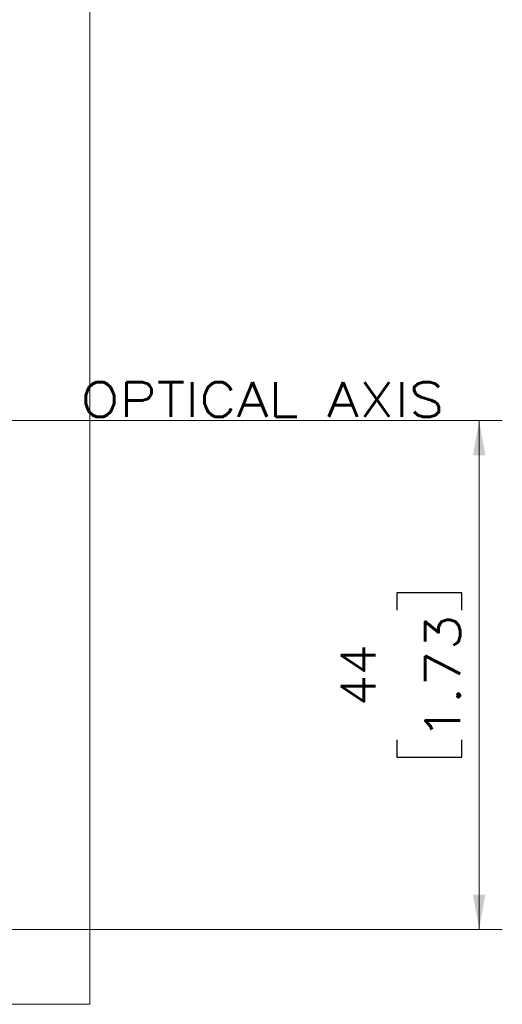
# Model space of a CAD drawing. Header units: millimetres. Extents: x 4 to 836, y 5 to 589.
# Tile 46 of 75: x 546 to 587, y 289 to 374. Entities that reach past the tile are written whole.
import ezdxf

# ---------------------------------------------------------------- set-up
doc = ezdxf.new("R2010")
doc.units = ezdxf.units.MM
doc.layers.add('1', color=7, linetype='Continuous', true_color=0xffffff)
doc.styles.add('ideas_simplex', font='simplex.shx')
doc.dimstyles.get("Standard").update_dxf_attribs({"dimtxt": 0.18, "dimasz": 0.18, "dimexe": 0.18, "dimexo": 0.0625, "dimgap": 0.09, "dimtad": 0, "dimtih": 1, "dimtoh": 1, "dimdec": 4, "dimzin": 0, "dimdsep": 46, "dimtxsty": 'Standard', "dimcen": 0.09, "dimadec": 0, "dimazin": 0, "dimtfac": 1, "dimtdec": 4, "dimtofl": 0, "dimtmove": 0, "dimatfit": 3, "dimfxl": 1, "dimtolj": 1, "dimtzin": 0, "dimarcsym": 0})

# ---------------------------------------------------------------- blocks, each defined once
blk = doc.blocks.new('_U3')
at = {"layer": '1', "color": 152, "lineweight": 13}
for p, q in [((524.44594, 339.119016), (587.458173, 339.119016)), ((532.84594, 295.119028), (587.458173, 295.119028))]:
    blk.add_line(p, q, dxfattribs=at)
at = {"layer": '1', "color": 27, "lineweight": 13}
blk.add_line((585.458173, 339.119016), (585.458173, 295.119028), dxfattribs=at)
at = {"layer": '1', "color": 87, "lineweight": 25}
for p, q in [((583.958173, 324.221522), (578.333173, 324.221522)), ((578.333173, 324.221522), (578.333173, 322.721522)), ((583.958173, 322.721522), (583.958173, 324.221522)), ((578.333173, 311.516522), (578.333173, 310.016522)), ((583.958173, 310.016522), (583.958173, 311.516522)), ((578.333173, 310.016522), (583.958173, 310.016522))]:
    blk.add_line(p, q, dxfattribs=at)
at = {"layer": '1', "color": 27, "lineweight": 18}
for points in [[(585.458173, 339.119016), (585.987154, 336.119018), (584.929192, 336.119014)], [(585.458173, 295.119028), (584.929192, 298.119026), (585.987154, 298.11903)]]:
    blk.add_solid(points, dxfattribs=at)
at = {"layer": '1', "color": 87, "linetype": 'Continuous', "lineweight": 25, "char_height": 3, "attachment_point": 7, "rotation": 90, "line_spacing_factor": 1.204819, "style": 'ideas_simplex'}
for s, insert in [('\\W1.2097;1.73', (583.804673, 311.464022)), ('\\W1.0362;44', (576.492173, 314.434022))]:
    blk.add_mtext(s, dxfattribs=dict(at, insert=insert))

msp = doc.modelspace()

# ---------------------------------------------------------------- linework, layer by layer
at = {"layer": '1', "color": 251, "linetype": 'Continuous', "lineweight": 18}
for p in [(551.808, 389.596), (463.199, 288.642)]:
    msp.add_line(p, (551.808, 288.642), dxfattribs=at)

# ---------------------------------------------------------------- texts
at = {"layer": '1', "color": 87, "linetype": 'Continuous', "lineweight": 18, "insert": (550.986, 339.437), "char_height": 3, "attachment_point": 7, "line_spacing_factor": 1.204819, "style": 'ideas_simplex'}
msp.add_mtext('\\W1.1936;OPTICAL AXIS', dxfattribs=at)

# ---------------------------------------------------------------- dimensions: what is measured, and where the dimension line sits
at = {"layer": '1', "color": 87, "linetype": 'Continuous', "lineweight": 25}
dim = msp.add_linear_dim(base=(585.458, 339.119), p1=(528.139, 295.119), p2=(521.946, 339.119), angle=270, text='<>\\P[\\C87;\\H3.00;\\Fsimplex.shx;1.73\\Fsimplex.shx;\\H3.00;\\C87; ]', dimstyle='Standard', override={"dimtxt": 3, "dimasz": 3, "dimexe": 2, "dimexo": 2.5, "dimgap": 1.5, "dimtad": 1, "dimtih": 0, "dimtoh": 0, "dimdec": 2, "dimlfac": 1, "dimzin": 8, "dimdsep": 44, "dimlunit": 2, "dimtxsty": 'ideas_simplex', "dimsah": 1, "dimse1": 0, "dimse2": 0, "dimsd1": 0, "dimsd2": 0, "dimclrd": 27, "dimclre": 152, "dimclrt": 87, "dimtol": 0, "dimtm": -0.1, "dimtfac": 0.5, "dimtdec": 2, "dimtofl": 1, "dimtmove": 0, "dimtzin": 8, "dimlwd": 13, "dimlwe": 13}, dxfattribs=at)
dim.commit()
dim.dimension.update_dxf_attribs({"geometry": '_U3', "text_midpoint": (585.458, 317.119), "dimtype": 160})

doc.saveas('drawing.dxf')
